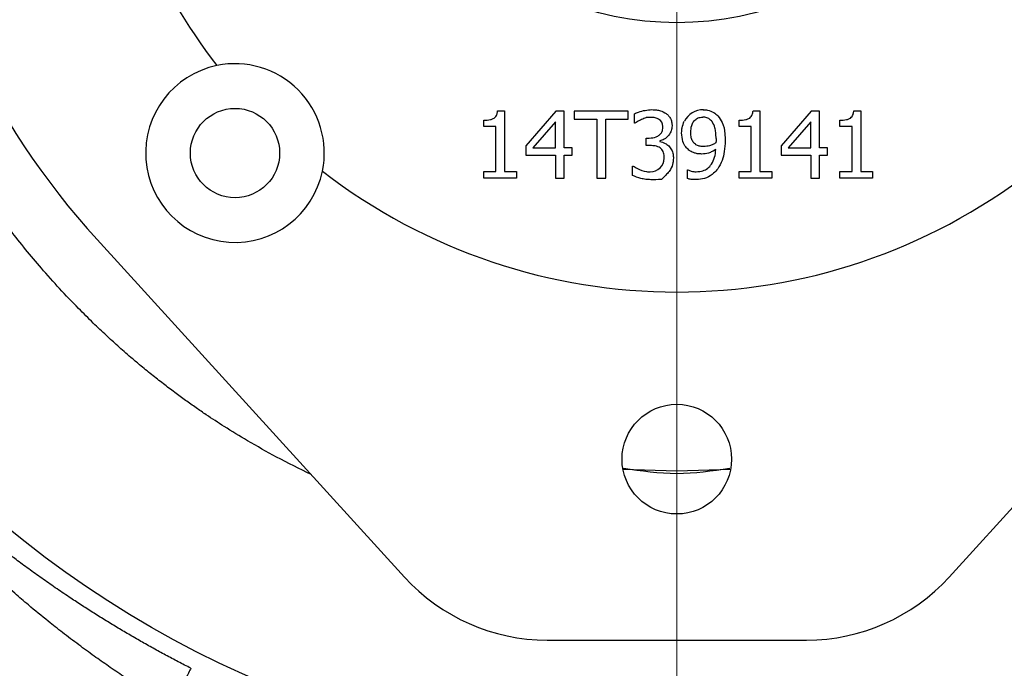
# Model space of a CAD drawing. Header units: inches. Extents: x 0.6 to 16.3, y 0.2 to 11.5.
# Tile 30 of 33: x 11.5 to 13.3, y 5.7 to 6.9. Entities that reach past the tile are written whole.
import ezdxf

# ---------------------------------------------------------------- set-up
doc = ezdxf.new("R2010")
doc.units = ezdxf.units.IN
doc.header["$MEASUREMENT"] = 0
doc.styles.add('SLDTEXTSTYLE0', font='TXT', dxfattribs={"width": 0.75})
doc.dimstyles.new('SLDDIMSTYLE0', dxfattribs={"dimtxt": 0.137795, "dimasz": 0.14, "dimexe": 0, "dimexo": 0.0625, "dimgap": 0.034449, "dimtad": 0, "dimtih": 1, "dimtoh": 1, "dimdec": 1, "dimlfac": 1.5, "dimrnd": 1e-09, "dimzin": 12, "dimdsep": 46, "dimtxsty": 'SLDTEXTSTYLE0', "dimblk1": 'CLOSED', "dimblk2": 'CLOSED', "dimsah": 1, "dimcen": 0.09, "dimadec": 0, "dimazin": 3, "dimtfac": 1, "dimtdec": 1, "dimtofl": 0, "dimtmove": 0, "dimatfit": 3, "dimldrblk": 'CLOSED', "dimfxl": 0, "dimfrac": 2, "dimtolj": 1, "dimtzin": 12, "dimarcsym": 0})
doc.dimstyles.new('SLDDIMSTYLE1', dxfattribs={"dimtxt": 0.137795, "dimasz": 0.14, "dimexe": 0, "dimexo": 0.0625, "dimgap": 0.034449, "dimtad": 0, "dimdec": 1, "dimlfac": 1.5, "dimrnd": 1e-09, "dimzin": 12, "dimdsep": 46, "dimtxsty": 'SLDTEXTSTYLE0', "dimblk1": 'CLOSED', "dimblk2": 'CLOSED', "dimsah": 1, "dimcen": 0.09, "dimadec": 0, "dimazin": 3, "dimtfac": 1, "dimtdec": 1, "dimtofl": 0, "dimtmove": 0, "dimatfit": 3, "dimldrblk": 'CLOSED', "dimfxl": 0, "dimfrac": 2, "dimtolj": 1, "dimtzin": 12, "dimarcsym": 0})
doc.dimstyles.new('SLDDIMSTYLE2', dxfattribs={"dimtxt": 0.137795, "dimasz": 0.14, "dimexe": 0, "dimexo": 0.0625, "dimgap": 0.034449, "dimtad": 0, "dimdec": 1, "dimlfac": 1.5, "dimrnd": 1e-09, "dimzin": 12, "dimdsep": 46, "dimtxsty": 'SLDTEXTSTYLE0', "dimblk1": 'CLOSED', "dimblk2": 'CLOSED', "dimsah": 1, "dimcen": 0.09, "dimadec": 0, "dimazin": 3, "dimtfac": 1, "dimtdec": 1, "dimtmove": 0, "dimatfit": 0, "dimldrblk": 'CLOSED', "dimfxl": 0, "dimfrac": 2, "dimtolj": 1, "dimtzin": 12, "dimarcsym": 0})

# ---------------------------------------------------------------- blocks, each defined once
blk = doc.blocks.new('_Closed')
at = {"color": 0, "linetype": 'ByBlock', "lineweight": -2}
for p, q in [((-1, 0.166667), (0, 0)), ((-1, 0.166667), (-1, -0.166667)), ((0, 0), (-1, -0.166667)), ((0, 0), (-1, 0))]:
    blk.add_line(p, q, dxfattribs=at)
blk = doc.blocks.new('_D_1')
at = {"color": 7, "linetype": 'Continuous', "lineweight": 0}
for p, q in [((14.779, 6.8147), (14.779, 3.2411)), ((11.8923, 4.8216), (11.8923, 3.2411)), ((13.031, 3.4789), (12.989, 3.4789)), ((12.989, 3.4789), (12.989, 3.2601)), ((13.3364, 3.4789), (13.3784, 3.4789)), ((13.3784, 3.4789), (13.3784, 3.2601)), ((11.8923, 3.2804), (12.8682, 3.2804)), ((14.779, 3.2804), (13.4992, 3.2804)), ((12.989, 3.2601), (13.031, 3.2601)), ((13.3784, 3.2601), (13.3364, 3.2601))]:
    blk.add_line(p, q, dxfattribs=at)
at = {"color": 7, "linetype": 'Continuous', "lineweight": 18, "xscale": 0.14, "yscale": 0.14, "rotation": 180.0000000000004}
blk.add_blockref('_Closed', (11.8923, 3.2804), dxfattribs=at)
at = {"color": 7, "linetype": 'Continuous', "lineweight": 18, "xscale": 0.14, "yscale": 0.14}
blk.add_blockref('_Closed', (14.779, 3.2804), dxfattribs=at)
at = {"color": 7, "linetype": 'Continuous', "lineweight": 18, "char_height": 0.1378, "attachment_point": 1, "style": 'SLDTEXTSTYLE0'}
for s, insert in [('110', (13.031, 3.4378)), ('4.3', (13.0564, 3.2316))]:
    blk.add_mtext(s, dxfattribs=dict(at, insert=insert))
blk = doc.blocks.new('_D_2')
at = {"color": 7, "linetype": 'Continuous', "lineweight": 0}
for p, q in [((12.7256, 6.8784), (12.7256, 4.1859)), ((11.8923, 4.8216), (11.8923, 4.1859)), ((12.2035, 4.4238), (12.1616, 4.4238)), ((12.1616, 4.4238), (12.1616, 4.205)), ((12.4072, 4.4238), (12.4492, 4.4238)), ((12.4492, 4.4238), (12.4492, 4.205)), ((11.8923, 4.2253), (11.6423, 4.2253)), ((12.7256, 4.2253), (12.9756, 4.2253)), ((12.1616, 4.205), (12.2035, 4.205)), ((12.4492, 4.205), (12.4072, 4.205))]:
    blk.add_line(p, q, dxfattribs=at)
at = {"color": 7, "linetype": 'Continuous', "lineweight": 18, "xscale": 0.14, "yscale": 0.14}
blk.add_blockref('_Closed', (11.8923, 4.2253, -0.4879), dxfattribs=at)
at = {"color": 7, "linetype": 'Continuous', "lineweight": 18, "xscale": 0.14, "yscale": 0.14, "rotation": 180.0000000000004}
blk.add_blockref('_Closed', (12.7256, 4.2253, -0.4879), dxfattribs=at)
at = {"color": 7, "linetype": 'Continuous', "lineweight": 18, "char_height": 0.1378, "attachment_point": 1, "style": 'SLDTEXTSTYLE0'}
for s, insert in [('32', (12.2035, 4.3826)), ('1.3', (12.1781, 4.1765))]:
    blk.add_mtext(s, dxfattribs=dict(at, insert=insert))
blk = doc.blocks.new('_D_5')
at = {"color": 7, "linetype": 'Continuous', "lineweight": 0}
for p, q in [((9.7394, 5.827), (9.7394, 3.2411)), ((11.8923, 4.8216), (11.8923, 3.2411)), ((10.4824, 3.4789), (10.4404, 3.4789)), ((10.4404, 3.4789), (10.4404, 3.2601)), ((10.6861, 3.4789), (10.728, 3.4789)), ((10.728, 3.4789), (10.728, 3.2601)), ((9.7394, 3.2804), (10.3196, 3.2804)), ((11.8923, 3.2804), (10.8489, 3.2804)), ((10.4404, 3.2601), (10.4824, 3.2601)), ((10.728, 3.2601), (10.6861, 3.2601))]:
    blk.add_line(p, q, dxfattribs=at)
at = {"color": 7, "linetype": 'Continuous', "lineweight": 18, "xscale": 0.14, "yscale": 0.14, "rotation": 180.0000000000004}
blk.add_blockref('_Closed', (9.7394, 3.2804, -0.4879), dxfattribs=at)
at = {"color": 7, "linetype": 'Continuous', "lineweight": 18, "xscale": 0.14, "yscale": 0.14}
blk.add_blockref('_Closed', (11.8923, 3.2804, -0.4879), dxfattribs=at)
at = {"color": 7, "linetype": 'Continuous', "lineweight": 18, "char_height": 0.1378, "attachment_point": 1, "style": 'SLDTEXTSTYLE0'}
for s, insert in [('82', (10.4824, 3.4378)), ('3.2', (10.457, 3.2316))]:
    blk.add_mtext(s, dxfattribs=dict(at, insert=insert))
blk = doc.blocks.new('_D_6')
at = {"color": 7, "linetype": 'Continuous', "lineweight": 0}
for p, q in [((13.2853, 7.4381), (15.42, 7.4381)), ((15.3807, 7.4381), (15.3807, 6.0019)), ((15.228, 5.9739), (15.186, 5.9739)), ((15.186, 5.9739), (15.186, 5.7551)), ((15.5334, 5.9739), (15.5754, 5.9739)), ((15.5754, 5.9739), (15.5754, 5.7551)), ((15.186, 5.7551), (15.228, 5.7551)), ((15.5754, 5.7551), (15.5334, 5.7551)), ((15.3807, 4.6217), (15.3807, 5.549)), ((13.9711, 4.6217), (15.42, 4.6217))]:
    blk.add_line(p, q, dxfattribs=at)
at = {"color": 7, "linetype": 'Continuous', "lineweight": 18, "xscale": 0.14, "yscale": 0.14}
for p, rotation in [((15.3807, 7.4381, -0.4879), 90.0000000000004), ((15.3807, 4.6217, -0.4879), 270.0000000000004)]:
    blk.add_blockref('_Closed', p, dxfattribs=dict(at, rotation=rotation))
at = {"color": 7, "linetype": 'Continuous', "lineweight": 18, "char_height": 0.1378, "attachment_point": 1, "style": 'SLDTEXTSTYLE0'}
for s, insert in [('107', (15.228, 5.9328)), ('4.2', (15.2534, 5.7266))]:
    blk.add_mtext(s, dxfattribs=dict(at, insert=insert))

msp = doc.modelspace()

# ---------------------------------------------------------------- linework, layer by layer
at = {"color": 7, "linetype": 'Continuous', "lineweight": 25}
for p, q in [((12.391, 6.6918), (12.404, 6.6918)), ((12.404, 6.6918), (12.404, 6.5789)), ((12.8679, 6.6918), (12.8809, 6.6918)), ((12.8809, 6.6918), (12.8809, 6.5789)), ((13.056, 6.6918), (13.069, 6.6918)), ((13.069, 6.6918), (13.069, 6.5789)), ((12.3651, 6.6629), (12.3651, 6.6744)), ((12.4996, 6.6914), (12.4435, 6.6268)), ((12.515, 6.6914), (12.4996, 6.6914)), ((12.515, 6.6227), (12.515, 6.6914)), ((12.6349, 6.6914), (12.5341, 6.6914)), ((12.5341, 6.6914), (12.5341, 6.6766)), ((12.5341, 6.6766), (12.5762, 6.6766)), ((12.5762, 6.6766), (12.5762, 6.5661)), ((12.5928, 6.5661), (12.5928, 6.6766)), ((12.5928, 6.6766), (12.6349, 6.6766)), ((12.6349, 6.6766), (12.6349, 6.6914)), ((12.6464, 6.6686), (12.6464, 6.6864)), ((12.842, 6.6629), (12.842, 6.6744)), ((12.9764, 6.6914), (12.9204, 6.6268)), ((12.9919, 6.6914), (12.9764, 6.6914)), ((12.9919, 6.6227), (12.9919, 6.6914)), ((13.0301, 6.6629), (13.0301, 6.6744)), ((12.3879, 6.6629), (12.3651, 6.6629)), ((12.3879, 6.5789), (12.3879, 6.6629)), ((12.4989, 6.6716), (12.4567, 6.6227)), ((12.4989, 6.6227), (12.4989, 6.6716)), ((12.6475, 6.6686), (12.6464, 6.6686)), ((12.8647, 6.6629), (12.842, 6.6629)), ((12.8647, 6.5789), (12.8647, 6.6629)), ((12.9757, 6.6716), (12.9336, 6.6227)), ((12.9757, 6.6227), (12.9757, 6.6716)), ((13.0528, 6.6629), (13.0301, 6.6629)), ((13.0528, 6.5789), (13.0528, 6.6629)), ((12.6686, 6.6411), (12.6742, 6.6411)), ((12.6686, 6.6271), (12.6686, 6.6411)), ((12.4435, 6.6268), (12.4435, 6.6092)), ((12.4567, 6.6227), (12.4989, 6.6227)), ((12.53, 6.6227), (12.515, 6.6227)), ((12.53, 6.6092), (12.53, 6.6227)), ((12.6757, 6.6271), (12.6686, 6.6271)), ((12.6936, 6.6358), (12.6936, 6.6346)), ((12.9204, 6.6268), (12.9204, 6.6092)), ((12.9336, 6.6227), (12.9757, 6.6227)), ((13.0068, 6.6227), (12.9919, 6.6227)), ((13.0068, 6.6092), (13.0068, 6.6227)), ((12.4435, 6.6092), (12.4989, 6.6092)), ((12.4989, 6.6092), (12.4989, 6.5661)), ((12.515, 6.5661), (12.515, 6.6092)), ((12.515, 6.6092), (12.53, 6.6092)), ((12.7021, 6.6033), (12.7021, 6.6045)), ((12.9204, 6.6092), (12.9757, 6.6092)), ((12.9757, 6.6092), (12.9757, 6.5661)), ((12.9919, 6.5661), (12.9919, 6.6092)), ((12.9919, 6.6092), (13.0068, 6.6092)), ((12.643, 6.5889), (12.6442, 6.5889)), ((12.643, 6.5712), (12.643, 6.5889)), ((12.7455, 6.5815), (12.7463, 6.5815)), ((12.7455, 6.5654), (12.7455, 6.5815)), ((12.3651, 6.5789), (12.3879, 6.5789)), ((12.3651, 6.5661), (12.3651, 6.5789)), ((12.4263, 6.5661), (12.3651, 6.5661)), ((12.404, 6.5789), (12.4263, 6.5789)), ((12.4263, 6.5789), (12.4263, 6.5661)), ((12.4989, 6.5661), (12.515, 6.5661)), ((12.5762, 6.5661), (12.5928, 6.5661)), ((12.842, 6.5789), (12.8647, 6.5789)), ((12.842, 6.5661), (12.842, 6.5789)), ((12.9031, 6.5661), (12.842, 6.5661)), ((12.8809, 6.5789), (12.9031, 6.5789)), ((12.9031, 6.5789), (12.9031, 6.5661)), ((12.9757, 6.5661), (12.9919, 6.5661)), ((13.0301, 6.5789), (13.0528, 6.5789)), ((13.0301, 6.5661), (13.0301, 6.5789)), ((13.0912, 6.5661), (13.0301, 6.5661)), ((13.069, 6.5789), (13.0912, 6.5789)), ((13.0912, 6.5789), (13.0912, 6.5661)), ((11.6434, 6.4516), (12.2172, 5.8221)), ((13.8078, 6.4516), (13.234, 5.8221)), ((12.4835, 5.7045), (12.9678, 5.7045))]:
    msp.add_line(p, q, dxfattribs=at)
at = {"color": 7, "linetype": 'Continuous', "lineweight": 25, "flags": 128}
msp.add_lwpolyline([(12.625, 6.0236), (12.7256, 6.02), (12.8263, 6.0236)], dxfattribs=at)
at = {"color": 7, "linetype": 'Continuous', "lineweight": 25}
for centre, radius in [((12.7256, 7.4381), 1.9709), ((12.7256, 7.4381), 0.5818), ((11.9007, 6.6131), 0.0833), ((12.7256, 6.0421), 0.1023)]:
    msp.add_circle(centre, radius, dxfattribs=at)
for centre, radius, start, end in [((12.7256, 7.4381), 1.0842, 187.9525, 217.6173), ((12.7256, 7.4381), 1.4644, 187.6789, 222.3511), ((11.9007, 6.6131), 0.1667, 101.7066, 348.2934), ((11.9007, 6.6131), 0.1667, 348.2934, 101.7066), ((12.7746, 6.6547), 0.0392, 89.2112, 153.0326), ((12.6839, 6.6628), 0.0157, 0, 61.1073), ((12.6762, 6.6039), 0.0259, 269.854, 358.6287), ((12.7256, 7.4381), 1.0842, 232.3827, 307.6173), ((12.4835, 6.0648), 0.3602, 222.3511, 270), ((12.9678, 6.0648), 0.3602, 270, 317.6489)]:
    msp.add_arc(centre, radius, start, end, dxfattribs=at)
for points, knots in [([(12.0428, 6.0134), (12.0212, 6.0241), (11.981, 6.0439), (11.9271, 6.0743), (11.8834, 6.1009), (11.8516, 6.1217), (11.8277, 6.138), (11.8081, 6.1519), (11.7877, 6.1668), (11.7665, 6.1829), (11.7447, 6.2), (11.7246, 6.2164), (11.7034, 6.2343), (11.6827, 6.2525), (11.6592, 6.2738), (11.6348, 6.297), (11.5934, 6.338), (11.5408, 6.395), (11.483, 6.4658), (11.4336, 6.5332), (11.3883, 6.6017), (11.3451, 6.6749), (11.304, 6.7541), (11.2762, 6.8156), (11.2589, 6.8578), (11.2503, 6.8796), (11.2415, 6.903), (11.2325, 6.928), (11.2234, 6.9547), (11.2114, 6.9922), (11.1989, 7.0357), (11.1877, 7.0801), (11.1782, 7.1221), (11.1682, 7.1726), (11.1585, 7.2344), (11.1509, 7.3025), (11.1465, 7.3702), (11.1451, 7.4441), (11.1477, 7.5214), (11.1547, 7.6021), (11.1676, 7.694), (11.1872, 7.7902), (11.2138, 7.8869), (11.2412, 7.9683), (11.2715, 8.0453), (11.3058, 8.1216), (11.3463, 8.2002), (11.3908, 8.2761), (11.4395, 8.35), (11.4874, 8.4148), (11.5442, 8.4843), (11.6005, 8.5458), (11.6587, 8.6023), (11.7056, 8.6442), (11.7522, 8.6827), (11.8001, 8.7191), (11.8494, 8.7534), (11.9001, 8.7858), (11.9525, 8.8163), (12.0001, 8.8417), (12.0298, 8.8557), (12.0414, 8.8612)], [0, 0, 0, 0, 0.020404, 0.037935, 0.052349, 0.063644, 0.070084, 0.07687, 0.084001, 0.091478, 0.0993, 0.107467, 0.113465, 0.122763, 0.130794, 0.140291, 0.151251, 0.180096, 0.205875, 0.228595, 0.250824, 0.275338, 0.300499, 0.32631, 0.332462, 0.339065, 0.34612, 0.353626, 0.361585, 0.369995, 0.38693, 0.399847, 0.408746, 0.423386, 0.443434, 0.461646, 0.481374, 0.500817, 0.524151, 0.546876, 0.5693, 0.60269, 0.629889, 0.654097, 0.675318, 0.699928, 0.724848, 0.750082, 0.774391, 0.799758, 0.818241, 0.85029, 0.870251, 0.886924, 0.903496, 0.921372, 0.937826, 0.954364, 0.972221, 0.989167, 1, 1, 1, 1]), ([(12.3651, 6.6744), (12.3693, 6.6745), (12.3754, 6.6747), (12.3826, 6.677), (12.3866, 6.6796), (12.3895, 6.6839), (12.3906, 6.6882), (12.3909, 6.6911), (12.391, 6.6918)], [0, 0, 0, 0, 0.355688, 0.509885, 0.631839, 0.754105, 0.936228, 1, 1, 1, 1]), ([(12.6464, 6.6864), (12.649, 6.6875), (12.6553, 6.6903), (12.6664, 6.6932), (12.6749, 6.6938), (12.6792, 6.6941)], [0, 0, 0, 0, 0.245615, 0.618336, 1, 1, 1, 1]), ([(12.6792, 6.6941), (12.682, 6.694), (12.6873, 6.6938), (12.6965, 6.6921), (12.7021, 6.6889), (12.7056, 6.687)], [0, 0, 0, 0, 0.308036, 0.572428, 1, 1, 1, 1]), ([(12.7751, 6.694), (12.7778, 6.6938), (12.7845, 6.6934), (12.7943, 6.6898), (12.7998, 6.6849), (12.8023, 6.6827)], [0, 0, 0, 0, 0.264551, 0.676127, 1, 1, 1, 1]), ([(12.842, 6.6744), (12.8462, 6.6745), (12.8523, 6.6747), (12.8595, 6.677), (12.8635, 6.6796), (12.8664, 6.6839), (12.8675, 6.6882), (12.8678, 6.6911), (12.8679, 6.6918)], [0, 0, 0, 0, 0.355688, 0.509885, 0.631839, 0.754105, 0.936228, 1, 1, 1, 1]), ([(13.0301, 6.6744), (13.0343, 6.6745), (13.0404, 6.6747), (13.0476, 6.677), (13.0516, 6.6796), (13.0545, 6.6839), (13.0556, 6.6882), (13.0559, 6.6911), (13.056, 6.6918)], [0, 0, 0, 0, 0.355688, 0.509885, 0.631839, 0.754105, 0.936228, 1, 1, 1, 1]), ([(12.6692, 6.6795), (12.6688, 6.6794), (12.667, 6.6786), (12.6639, 6.6773), (12.6598, 6.6756), (12.6557, 6.6737), (12.6516, 6.6713), (12.6488, 6.6695), (12.6475, 6.6686)], [0, 0, 0, 0, 0.053237, 0.234243, 0.41525, 0.596351, 0.797687, 1, 1, 1, 1]), ([(12.6915, 6.6766), (12.6908, 6.677), (12.6876, 6.6786), (12.6829, 6.6794), (12.6762, 6.6796), (12.6721, 6.6796), (12.6692, 6.6795)], [0, 0, 0, 0, 0.114004, 0.458459, 0.619962, 1, 1, 1, 1]), ([(12.7056, 6.687), (12.7072, 6.6856), (12.7111, 6.6824), (12.7152, 6.6755), (12.7166, 6.6688), (12.7167, 6.6649), (12.7167, 6.6638)], [0, 0, 0, 0, 0.238563, 0.559501, 0.87652, 1, 1, 1, 1]), ([(12.7517, 6.6514), (12.7519, 6.6559), (12.7523, 6.6629), (12.7565, 6.6719), (12.762, 6.6773), (12.7684, 6.6799), (12.7725, 6.6802), (12.7743, 6.6803)], [0, 0, 0, 0, 0.3205656, 0.5100404, 0.7007921, 0.8695738, 1, 1, 1, 1]), ([(12.7901, 6.6731), (12.788, 6.6751), (12.7842, 6.6788), (12.7781, 6.6802), (12.775, 6.6802), (12.7743, 6.6803)], [0, 0, 0, 0, 0.4725483, 0.8840849, 1, 1, 1, 1]), ([(12.8023, 6.6827), (12.8052, 6.6786), (12.8124, 6.6687), (12.8155, 6.652), (12.8158, 6.6406), (12.8159, 6.6363)], [0, 0, 0, 0, 0.305802, 0.738147, 1, 1, 1, 1]), ([(12.6742, 6.6411), (12.6785, 6.6414), (12.6852, 6.6419), (12.6928, 6.6462), (12.6971, 6.6508), (12.6993, 6.6563), (12.6997, 6.6604), (12.6997, 6.6626), (12.6997, 6.6628)], [0, 0, 0, 0, 0.337738, 0.522297, 0.674466, 0.82673, 0.979886, 1, 1, 1, 1]), ([(12.7167, 6.6638), (12.7165, 6.6607), (12.7159, 6.6546), (12.7112, 6.6465), (12.7044, 6.6399), (12.698, 6.6368), (12.6942, 6.6359), (12.6936, 6.6358)], [0, 0, 0, 0, 0.2342092, 0.4689815, 0.7009342, 0.9480207, 1, 1, 1, 1]), ([(12.7346, 6.6507), (12.7347, 6.654), (12.735, 6.6615), (12.7379, 6.6685), (12.7396, 6.6725)], [0, 0, 0, 0, 0.429537, 1, 1, 1, 1]), ([(12.7989, 6.64), (12.7988, 6.6439), (12.7987, 6.6507), (12.7967, 6.6615), (12.7937, 6.669), (12.7905, 6.6727), (12.7901, 6.6731)], [0, 0, 0, 0, 0.331659, 0.582769, 0.943673, 1, 1, 1, 1]), ([(12.7482, 6.6187), (12.7462, 6.6205), (12.7413, 6.6249), (12.7356, 6.6358), (12.735, 6.6452), (12.7346, 6.6507)], [0, 0, 0, 0, 0.227096, 0.541975, 1, 1, 1, 1]), ([(12.7602, 6.6296), (12.7584, 6.6313), (12.7549, 6.6347), (12.752, 6.6425), (12.7518, 6.6482), (12.7517, 6.6514)], [0, 0, 0, 0, 0.3012641, 0.6030272, 1, 1, 1, 1]), ([(12.7989, 6.64), (12.7989, 6.6392), (12.7989, 6.6374), (12.7988, 6.6348), (12.7987, 6.633), (12.7986, 6.6321)], [0, 0, 0, 0, 0.320221, 0.65999, 1, 1, 1, 1]), ([(12.6946, 6.6227), (12.6932, 6.6235), (12.6904, 6.6252), (12.6839, 6.6268), (12.6789, 6.627), (12.6757, 6.6271)], [0, 0, 0, 0, 0.241835, 0.50492, 1, 1, 1, 1]), ([(12.6936, 6.6346), (12.6953, 6.6341), (12.6987, 6.6332), (12.7047, 6.631), (12.7083, 6.6282), (12.7104, 6.6264)], [0, 0, 0, 0, 0.281428, 0.562678, 1, 1, 1, 1]), ([(12.7021, 6.6045), (12.702, 6.6076), (12.7017, 6.6123), (12.6991, 6.618), (12.6968, 6.621), (12.6951, 6.6223), (12.6946, 6.6227)], [0, 0, 0, 0, 0.456224, 0.684046, 0.912356, 1, 1, 1, 1]), ([(12.7104, 6.6264), (12.7124, 6.6241), (12.7163, 6.6196), (12.7189, 6.6112), (12.7191, 6.6058), (12.7192, 6.6033)], [0, 0, 0, 0, 0.353038, 0.703907, 1, 1, 1, 1]), ([(12.7724, 6.6113), (12.77, 6.6114), (12.7655, 6.6115), (12.7577, 6.6131), (12.7521, 6.6159), (12.7488, 6.6183), (12.7482, 6.6187)], [0, 0, 0, 0, 0.281403, 0.524962, 0.916652, 1, 1, 1, 1]), ([(12.7761, 6.6252), (12.7739, 6.6253), (12.7692, 6.6255), (12.7637, 6.627), (12.761, 6.629), (12.7602, 6.6296)], [0, 0, 0, 0, 0.409687, 0.823202, 1, 1, 1, 1]), ([(12.7619, 6.5782), (12.7662, 6.5785), (12.7738, 6.579), (12.7838, 6.5844), (12.7915, 6.593), (12.7969, 6.6053), (12.7979, 6.615), (12.7985, 6.62)], [0, 0, 0, 0, 0.204089, 0.36703, 0.529843, 0.757077, 1, 1, 1, 1]), ([(12.7985, 6.62), (12.7962, 6.6186), (12.7919, 6.6159), (12.7833, 6.6121), (12.7767, 6.6116), (12.7724, 6.6113)], [0, 0, 0, 0, 0.291, 0.543966, 1, 1, 1, 1]), ([(12.7986, 6.6321), (12.7967, 6.631), (12.793, 6.6288), (12.7855, 6.6261), (12.7797, 6.6256), (12.7761, 6.6252)], [0, 0, 0, 0, 0.2738253, 0.5472294, 1, 1, 1, 1]), ([(12.8159, 6.6363), (12.8155, 6.6295), (12.8149, 6.617), (12.8109, 6.5989), (12.805, 6.5888), (12.802, 6.5837)], [0, 0, 0, 0, 0.370716, 0.678134, 1, 1, 1, 1]), ([(12.7192, 6.6033), (12.719, 6.6004), (12.7187, 6.5932), (12.7149, 6.5833), (12.7084, 6.5751), (12.7024, 6.5692), (12.6987, 6.5653), (12.6969, 6.5635)], [0, 0, 0, 0, 0.179814, 0.458801, 0.658607, 0.837648, 1, 1, 1, 1]), ([(12.6442, 6.5889), (12.6467, 6.5874), (12.6544, 6.5827), (12.6653, 6.5786), (12.6737, 6.5781), (12.6761, 6.578)], [0, 0, 0, 0, 0.262184, 0.788225, 1, 1, 1, 1]), ([(12.7463, 6.5815), (12.7483, 6.5807), (12.7519, 6.5793), (12.7572, 6.5784), (12.7603, 6.5782), (12.7619, 6.5782)], [0, 0, 0, 0, 0.411808, 0.703778, 1, 1, 1, 1]), ([(12.802, 6.5837), (12.7996, 6.5808), (12.7938, 6.5738), (12.7814, 6.5663), (12.769, 6.5639), (12.7618, 6.5637), (12.7597, 6.5637)], [0, 0, 0, 0, 0.232395, 0.558034, 0.870028, 1, 1, 1, 1]), ([(12.6969, 6.5635), (12.6966, 6.5635), (12.69, 6.5635), (12.6803, 6.5632), (12.6677, 6.5638), (12.656, 6.566), (12.648, 6.5692), (12.643, 6.5712)], [0, 0, 0, 0, 0.017901, 0.358327, 0.531599, 0.704868, 1, 1, 1, 1]), ([(12.7597, 6.5637), (12.7584, 6.5637), (12.7559, 6.5637), (12.7511, 6.564), (12.7477, 6.5649), (12.7455, 6.5654)], [0, 0, 0, 0, 0.266416, 0.532797, 1, 1, 1, 1]), ([(11.8183, 5.6519), (11.8144, 5.654), (11.8065, 5.658), (11.7947, 5.6641), (11.7829, 5.6703), (11.7712, 5.6765), (11.7596, 5.6829), (11.748, 5.6892), (11.7365, 5.6957), (11.725, 5.7022), (11.7136, 5.7087), (11.7022, 5.7153), (11.6908, 5.722), (11.6795, 5.7287), (11.6683, 5.7355), (11.6571, 5.7424), (11.646, 5.7493), (11.6349, 5.7563), (11.6239, 5.7633), (11.6129, 5.7704), (11.602, 5.7775), (11.586, 5.7882), (11.5651, 5.8023), (11.5399, 5.8199), (11.5154, 5.8374), (11.4932, 5.8538), (11.4731, 5.8689), (11.4551, 5.8828), (11.4378, 5.8964), (11.4211, 5.9096), (11.4106, 5.9182), (11.4053, 5.9225)], [0, 0, 0, 0, 0.024564, 0.049111, 0.073647, 0.098183, 0.122728, 0.14729, 0.171878, 0.196501, 0.221167, 0.245887, 0.270667, 0.295518, 0.320447, 0.345463, 0.370575, 0.39579, 0.421118, 0.446565, 0.47214, 0.497851, 0.560497, 0.623034, 0.685583, 0.748261, 0.7993, 0.849927, 0.900207, 0.950208, 1, 1, 1, 1])]:
    msp.add_open_spline(points, degree=3, knots=knots, dxfattribs=at)
at = {"color": 8, "linetype": 'Continuous', "lineweight": 25}
for points, knots in [([(12.6259, 6.0254), (12.6591, 6.0205), (12.7253, 6.0107), (12.7915, 6.0205), (12.8245, 6.0253)], [0, 0, 0, 0, 0.502233, 1, 1, 1, 1]), ([(11.7821, 5.5807), (11.7724, 5.5865), (11.7526, 5.5983), (11.7226, 5.6171), (11.6931, 5.6363), (11.6646, 5.6557), (11.6368, 5.6753), (11.6081, 5.6963), (11.5795, 5.7179), (11.5479, 5.7428), (11.5182, 5.7672), (11.488, 5.793), (11.4616, 5.8163), (11.4418, 5.8343), (11.4319, 5.8436), (11.4299, 5.8454)], [0, 0, 0, 0, 0.071776, 0.14672, 0.22485, 0.297724, 0.368417, 0.446414, 0.531721, 0.607986, 0.71898, 0.798868, 0.891304, 0.978792, 1, 1, 1, 1])]:
    msp.add_open_spline(points, degree=3, knots=knots, dxfattribs=at)
at = {"color": 7, "linetype": 'Continuous', "lineweight": 25}
msp.add_open_spline([(11.8183, 5.6519), (11.818, 5.6513), (11.8099, 5.6353), (11.7914, 5.5989), (11.7821, 5.5807)], degree=3, dxfattribs=at)

# ---------------------------------------------------------------- dimensions: what is measured, and where the dimension line sits
at = {"color": 7, "linetype": 'Continuous', "lineweight": 18}
dim = msp.add_linear_dim(base=(15.3807, 4.6217), p1=(13.2459, 7.4381), p2=(13.9318, 4.6217), angle=90, dimstyle='SLDDIMSTYLE0', dxfattribs=at)
dim.commit()
dim.dimension.update_dxf_attribs({"geometry": '_D_6', "text_midpoint": (15.3807, 5.7754), "dimtype": 160})
for base, p1, dimstyle, picture, middle in [((11.8923, 4.2253), (12.7256, 6.9178), 'SLDDIMSTYLE2', '_D_2', (12.3054, 4.2253)), ((11.8923, 3.2804), (14.779, 6.854), 'SLDDIMSTYLE1', '_D_1', (13.1837, 3.2804)), ((11.8923, 3.2804), (9.7394, 5.8664), 'SLDDIMSTYLE1', '_D_5', (10.5842, 3.2804))]:
    dim = msp.add_linear_dim(base=base, p1=p1, p2=(11.8923, 4.8609), dimstyle=dimstyle, dxfattribs=at)
    dim.commit()
    dim.dimension.update_dxf_attribs({"geometry": picture, "text_midpoint": middle, "dimtype": 160})

doc.saveas('drawing.dxf')
